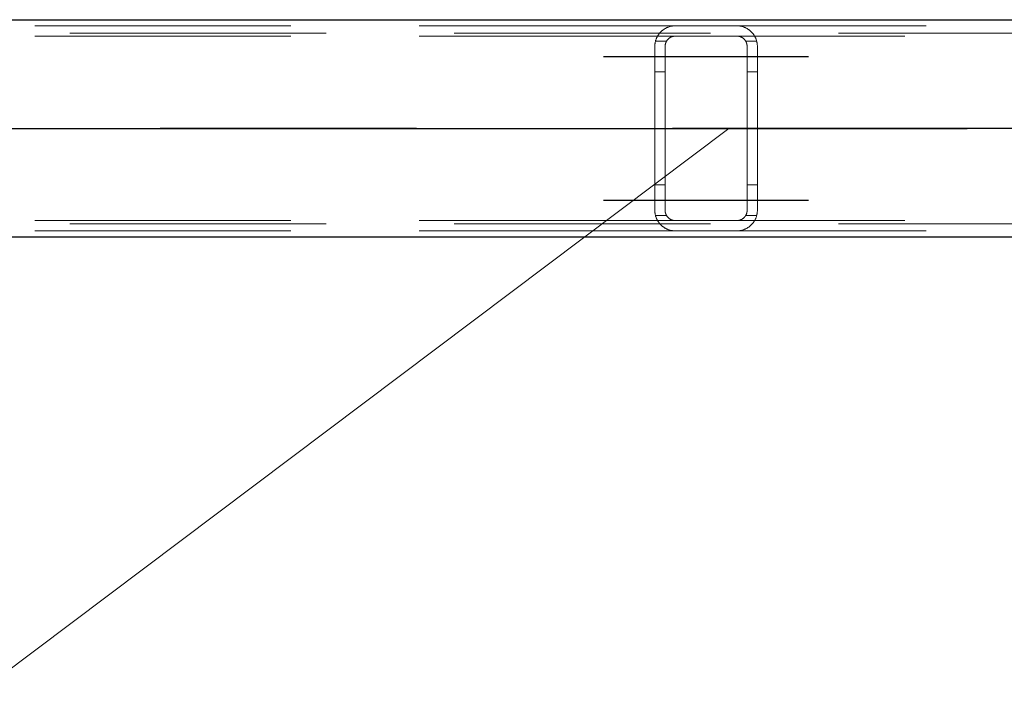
# Model space of a CAD drawing. Header units: millimetres. Extents: x -851 to 2, y 9346 to 10016.
# Tile 164 of 256: x -501 to -491, y 9387 to 9394. Entities that reach past the tile are written whole.
import ezdxf

# ---------------------------------------------------------------- set-up
doc = ezdxf.new("R2010")
doc.units = ezdxf.units.MM
doc.header["$LTSCALE"] = 10
doc.linetypes.add('HIDDEN', pattern=[0.375, 0.25, -0.125])
doc.linetypes.add('MITTE', pattern=[2, 1.25, -0.25, 0.25, -0.25])
for name, color, linetype, lineweight in [('PS_Hidden', 2, 'HIDDEN', 9), ('PS_Pos', 1, 'Continuous', 15), ('PS_Shape', 161, 'Continuous', 30), ('PS_SOLID', 7, 'Continuous', 30)]:
    doc.layers.add(name, color=color, linetype=linetype, lineweight=lineweight)
doc.layers.add('PS_Mid', color=5, linetype='MITTE')

# ---------------------------------------------------------------- blocks, each defined once
blk = doc.blocks.new('*X1129')
at = {"layer": 'PS_Hidden', "color": 2, "linetype": 'HIDDEN'}
for p, q in [((-494.1684, 9393.932), (-503.5684, 9393.932)), ((-494.2605, 9393.9095), (-494.2556, 9393.9119)), ((-494.2556, 9393.9119), (-494.2506, 9393.9143)), ((-494.2506, 9393.9143), (-494.2455, 9393.9165)), ((-494.2455, 9393.9165), (-494.2402, 9393.9187)), ((-494.2402, 9393.9187), (-494.2348, 9393.9207)), ((-494.2348, 9393.9207), (-494.2293, 9393.9225)), ((-494.2293, 9393.9225), (-494.2236, 9393.9243)), ((-494.2236, 9393.9243), (-494.2177, 9393.9259)), ((-494.2177, 9393.9259), (-494.2114, 9393.9274)), ((-494.2114, 9393.9274), (-494.2046, 9393.9287)), ((-494.2046, 9393.9287), (-494.1976, 9393.9299)), ((-494.1976, 9393.9299), (-494.1904, 9393.9308)), ((-494.1904, 9393.9308), (-494.183, 9393.9315)), ((-494.183, 9393.9315), (-494.1756, 9393.9319)), ((-494.1756, 9393.9319), (-494.1684, 9393.932)), ((-494.1684, 9393.932), (-493.5684, 9393.932)), ((-484.2199, 9393.932), (-493.5684, 9393.932)), ((-493.5684, 9393.932), (-493.561, 9393.9319)), ((-493.561, 9393.9319), (-493.5536, 9393.9315)), ((-493.5536, 9393.9315), (-493.5464, 9393.9308)), ((-493.5464, 9393.9308), (-493.5392, 9393.9299)), ((-493.5392, 9393.9299), (-493.5323, 9393.9288)), ((-493.5323, 9393.9288), (-493.5257, 9393.9274)), ((-493.5257, 9393.9274), (-493.5194, 9393.9259)), ((-493.5194, 9393.9259), (-493.5134, 9393.9243)), ((-493.5134, 9393.9243), (-493.5078, 9393.9226)), ((-493.5078, 9393.9226), (-493.5025, 9393.9209)), ((-493.5025, 9393.9209), (-493.4973, 9393.919)), ((-493.4973, 9393.919), (-493.4923, 9393.917)), ((-493.4923, 9393.917), (-493.4873, 9393.9149)), ((-493.4873, 9393.9149), (-493.4825, 9393.9126)), ((-493.4825, 9393.9126), (-493.4778, 9393.9103)), ((-493.4778, 9393.9103), (-493.4732, 9393.9079)), ((-781.326, 9393.862), (-486.126, 9393.862)), ((-494.1684, 9393.832), (-503.5684, 9393.832)), ((-494.351, 9393.8136), (-494.349, 9393.8178)), ((-494.349, 9393.8178), (-494.347, 9393.8219)), ((-494.347, 9393.8219), (-494.3449, 9393.826)), ((-494.3449, 9393.826), (-494.3427, 9393.83)), ((-494.3427, 9393.83), (-494.3404, 9393.834)), ((-494.3404, 9393.834), (-494.3381, 9393.8379)), ((-494.3381, 9393.8379), (-494.3356, 9393.8417)), ((-494.3356, 9393.8417), (-494.3331, 9393.8455)), ((-494.3331, 9393.8455), (-494.3305, 9393.8492)), ((-494.3305, 9393.8492), (-494.3278, 9393.8528)), ((-494.3278, 9393.8528), (-494.325, 9393.8564)), ((-494.325, 9393.8564), (-494.3222, 9393.8599)), ((-494.3222, 9393.8599), (-494.3193, 9393.8633)), ((-494.3193, 9393.8633), (-494.3163, 9393.8667)), ((-494.3163, 9393.8667), (-494.3132, 9393.8699)), ((-494.3132, 9393.8699), (-494.3101, 9393.8732)), ((-494.3101, 9393.8732), (-494.3069, 9393.8763)), ((-494.3069, 9393.8763), (-494.3036, 9393.8794)), ((-494.3036, 9393.8794), (-494.3003, 9393.8824)), ((-494.3003, 9393.8824), (-494.2969, 9393.8853)), ((-494.2969, 9393.8853), (-494.2934, 9393.8881)), ((-494.2934, 9393.8881), (-494.2899, 9393.8909)), ((-494.2899, 9393.8909), (-494.2862, 9393.8936)), ((-494.2862, 9393.8936), (-494.2823, 9393.8964)), ((-494.2823, 9393.8964), (-494.2783, 9393.8991)), ((-494.2783, 9393.8991), (-494.2741, 9393.9018)), ((-494.2741, 9393.9018), (-494.2697, 9393.9044)), ((-494.2697, 9393.9044), (-494.2652, 9393.907)), ((-494.2652, 9393.907), (-494.2605, 9393.9095)), ((-494.2251, 9393.8144), (-494.2273, 9393.8129)), ((-494.2229, 9393.8158), (-494.2251, 9393.8144)), ((-494.2206, 9393.8173), (-494.2229, 9393.8158)), ((-494.2183, 9393.8187), (-494.2206, 9393.8173)), ((-494.2158, 9393.8201), (-494.2183, 9393.8187)), ((-494.2133, 9393.8214), (-494.2158, 9393.8201)), ((-494.2107, 9393.8226), (-494.2133, 9393.8214)), ((-494.208, 9393.8238), (-494.2107, 9393.8226)), ((-494.2053, 9393.825), (-494.208, 9393.8238)), ((-494.2025, 9393.826), (-494.2053, 9393.825)), ((-494.1996, 9393.827), (-494.2025, 9393.826)), ((-494.1967, 9393.8279), (-494.1996, 9393.827)), ((-494.1937, 9393.8288), (-494.1967, 9393.8279)), ((-494.1906, 9393.8295), (-494.1937, 9393.8288)), ((-494.1876, 9393.8302), (-494.1906, 9393.8295)), ((-494.1844, 9393.8307), (-494.1876, 9393.8302)), ((-494.1813, 9393.8312), (-494.1844, 9393.8307)), ((-494.1781, 9393.8316), (-494.1813, 9393.8312)), ((-494.1749, 9393.8318), (-494.1781, 9393.8316)), ((-494.1716, 9393.832), (-494.1749, 9393.8318)), ((-494.1684, 9393.832), (-494.1716, 9393.832)), ((-493.5684, 9393.832), (-494.1684, 9393.832)), ((-484.4284, 9393.832), (-493.5684, 9393.832)), ((-493.565, 9393.832), (-493.5684, 9393.832)), ((-493.5684, 9393.832), (-493.5684, 9393.832)), ((-493.5617, 9393.8318), (-493.565, 9393.832)), ((-493.5583, 9393.8315), (-493.5617, 9393.8318)), ((-493.5549, 9393.8311), (-493.5583, 9393.8315)), ((-493.5515, 9393.8306), (-493.5549, 9393.8311)), ((-493.5482, 9393.83), (-493.5515, 9393.8306)), ((-493.545, 9393.8293), (-493.5482, 9393.83)), ((-493.5419, 9393.8285), (-493.545, 9393.8293)), ((-493.5389, 9393.8276), (-493.5419, 9393.8285)), ((-493.536, 9393.8267), (-493.5389, 9393.8276)), ((-493.5333, 9393.8257), (-493.536, 9393.8267)), ((-493.5307, 9393.8246), (-493.5333, 9393.8257)), ((-493.5281, 9393.8235), (-493.5307, 9393.8246)), ((-493.5255, 9393.8223), (-493.5281, 9393.8235)), ((-493.523, 9393.8211), (-493.5255, 9393.8223)), ((-493.5205, 9393.8198), (-493.523, 9393.8211)), ((-493.5181, 9393.8184), (-493.5205, 9393.8198)), ((-493.5158, 9393.817), (-493.5181, 9393.8184)), ((-493.5135, 9393.8155), (-493.5158, 9393.817)), ((-493.5113, 9393.814), (-493.5135, 9393.8155)), ((-493.5091, 9393.8125), (-493.5113, 9393.814)), ((-493.4732, 9393.9079), (-493.4687, 9393.9054)), ((-493.4687, 9393.9054), (-493.4643, 9393.9028)), ((-493.4643, 9393.9028), (-493.4601, 9393.9001)), ((-493.4601, 9393.9001), (-493.456, 9393.8974)), ((-493.456, 9393.8974), (-493.452, 9393.8946)), ((-493.452, 9393.8946), (-493.4481, 9393.8917)), ((-493.4481, 9393.8917), (-493.4443, 9393.8889)), ((-493.4443, 9393.8889), (-493.4407, 9393.8859)), ((-493.4407, 9393.8859), (-493.4372, 9393.883)), ((-493.4372, 9393.883), (-493.4338, 9393.88)), ((-493.4338, 9393.88), (-493.4306, 9393.877)), ((-493.4306, 9393.877), (-493.4275, 9393.874)), ((-493.4275, 9393.874), (-493.4245, 9393.8709)), ((-493.4245, 9393.8709), (-493.4215, 9393.8678)), ((-493.4215, 9393.8678), (-493.4186, 9393.8646)), ((-493.4186, 9393.8646), (-493.4157, 9393.8612)), ((-493.4157, 9393.8612), (-493.4129, 9393.8579)), ((-493.4129, 9393.8579), (-493.4102, 9393.8544)), ((-493.4102, 9393.8544), (-493.4075, 9393.8508)), ((-493.4075, 9393.8508), (-493.4049, 9393.8472)), ((-493.4049, 9393.8472), (-493.4023, 9393.8435)), ((-493.4023, 9393.8435), (-493.3999, 9393.8397)), ((-493.3999, 9393.8397), (-493.3975, 9393.8359)), ((-493.3975, 9393.8359), (-493.3951, 9393.8319)), ((-493.3951, 9393.8319), (-493.3929, 9393.8279)), ((-493.3929, 9393.8279), (-493.3907, 9393.8239)), ((-493.3907, 9393.8239), (-493.3886, 9393.8197)), ((-493.3886, 9393.8197), (-493.3866, 9393.8155)), ((-493.3866, 9393.8155), (-493.3847, 9393.8113)), ((-494.3684, 9393.732), (-494.3683, 9393.7367)), ((-494.3684, 9392.132), (-494.3684, 9393.732)), ((-494.3683, 9393.7367), (-494.3681, 9393.7414)), ((-494.3681, 9393.7414), (-494.3679, 9393.7461)), ((-494.3679, 9393.7461), (-494.3675, 9393.7508)), ((-494.3675, 9393.7508), (-494.367, 9393.7554)), ((-494.367, 9393.7554), (-494.3664, 9393.7601)), ((-494.3664, 9393.7601), (-494.3656, 9393.7647)), ((-494.3656, 9393.7647), (-494.3648, 9393.7693)), ((-494.3648, 9393.7693), (-494.3639, 9393.7739)), ((-494.3639, 9393.7739), (-494.3629, 9393.7785)), ((-494.3629, 9393.7785), (-494.3617, 9393.783)), ((-494.255, 9393.782), (-494.362, 9393.782)), ((-494.3617, 9393.783), (-494.3605, 9393.7875)), ((-494.3605, 9393.7875), (-494.3591, 9393.792)), ((-494.3591, 9393.792), (-494.3577, 9393.7964)), ((-494.3577, 9393.7964), (-494.3562, 9393.8008)), ((-494.3562, 9393.8008), (-494.3545, 9393.8051)), ((-494.3545, 9393.8051), (-494.3528, 9393.8094)), ((-494.3528, 9393.8094), (-494.351, 9393.8136)), ((-494.2683, 9393.7342), (-494.2684, 9393.732)), ((-494.2684, 9393.732), (-494.2684, 9392.132)), ((-494.2682, 9393.7385), (-494.2683, 9393.7363)), ((-494.2683, 9393.7363), (-494.2683, 9393.7342)), ((-494.268, 9393.7407), (-494.2682, 9393.7385)), ((-494.2678, 9393.7428), (-494.268, 9393.7407)), ((-494.2675, 9393.745), (-494.2678, 9393.7428)), ((-494.2672, 9393.7472), (-494.2675, 9393.745)), ((-494.2668, 9393.7494), (-494.2672, 9393.7472)), ((-494.2664, 9393.7515), (-494.2668, 9393.7494)), ((-494.266, 9393.7537), (-494.2664, 9393.7515)), ((-494.2655, 9393.7559), (-494.266, 9393.7537)), ((-494.2649, 9393.7581), (-494.2655, 9393.7559)), ((-494.2643, 9393.7602), (-494.2649, 9393.7581)), ((-494.2636, 9393.7624), (-494.2643, 9393.7602)), ((-494.2629, 9393.7645), (-494.2636, 9393.7624)), ((-494.2622, 9393.7666), (-494.2629, 9393.7645)), ((-494.2614, 9393.7688), (-494.2622, 9393.7666)), ((-494.2605, 9393.7709), (-494.2614, 9393.7688)), ((-494.2596, 9393.773), (-494.2605, 9393.7709)), ((-494.2587, 9393.775), (-494.2596, 9393.773)), ((-494.2577, 9393.7771), (-494.2587, 9393.775)), ((-494.2566, 9393.7791), (-494.2577, 9393.7771)), ((-494.2555, 9393.7811), (-494.2566, 9393.7791)), ((-494.2543, 9393.7831), (-494.2555, 9393.7811)), ((-494.2531, 9393.7851), (-494.2543, 9393.7831)), ((-494.2519, 9393.7871), (-494.2531, 9393.7851)), ((-494.2506, 9393.789), (-494.2519, 9393.7871)), ((-494.2492, 9393.7909), (-494.2506, 9393.789)), ((-494.2478, 9393.7927), (-494.2492, 9393.7909)), ((-494.2464, 9393.7946), (-494.2478, 9393.7927)), ((-494.2449, 9393.7964), (-494.2464, 9393.7946)), ((-494.2434, 9393.7982), (-494.2449, 9393.7964)), ((-494.2418, 9393.8), (-494.2434, 9393.7982)), ((-494.2401, 9393.8017), (-494.2418, 9393.8)), ((-494.2385, 9393.8034), (-494.2401, 9393.8017)), ((-494.2367, 9393.805), (-494.2385, 9393.8034)), ((-494.2349, 9393.8067), (-494.2367, 9393.805)), ((-494.2331, 9393.8082), (-494.2349, 9393.8067)), ((-494.2312, 9393.8098), (-494.2331, 9393.8082)), ((-494.2293, 9393.8113), (-494.2312, 9393.8098)), ((-494.2273, 9393.8129), (-494.2293, 9393.8113)), ((-493.5071, 9393.8109), (-493.5091, 9393.8125)), ((-493.505, 9393.8094), (-493.5071, 9393.8109)), ((-493.5031, 9393.8078), (-493.505, 9393.8094)), ((-493.5013, 9393.8062), (-493.5031, 9393.8078)), ((-493.4995, 9393.8046), (-493.5013, 9393.8062)), ((-493.4979, 9393.803), (-493.4995, 9393.8046)), ((-493.4963, 9393.8013), (-493.4979, 9393.803)), ((-493.4947, 9393.7997), (-493.4963, 9393.8013)), ((-493.4932, 9393.798), (-493.4947, 9393.7997)), ((-493.4918, 9393.7963), (-493.4932, 9393.798)), ((-493.4903, 9393.7945), (-493.4918, 9393.7963)), ((-493.489, 9393.7927), (-493.4903, 9393.7945)), ((-493.4876, 9393.7909), (-493.489, 9393.7927)), ((-493.4863, 9393.789), (-493.4876, 9393.7909)), ((-493.485, 9393.7871), (-493.4863, 9393.789)), ((-493.4838, 9393.7852), (-493.485, 9393.7871)), ((-493.4827, 9393.7832), (-493.4838, 9393.7852)), ((-493.4815, 9393.7812), (-493.4827, 9393.7832)), ((-493.3747, 9393.782), (-493.4818, 9393.782)), ((-493.4804, 9393.7792), (-493.4815, 9393.7812)), ((-493.4794, 9393.7772), (-493.4804, 9393.7792)), ((-493.4784, 9393.7752), (-493.4794, 9393.7772)), ((-493.4774, 9393.7731), (-493.4784, 9393.7752)), ((-493.4765, 9393.771), (-493.4774, 9393.7731)), ((-493.4757, 9393.7689), (-493.4765, 9393.771)), ((-493.4749, 9393.7668), (-493.4757, 9393.7689)), ((-493.4741, 9393.7647), (-493.4749, 9393.7668)), ((-493.4734, 9393.7625), (-493.4741, 9393.7647)), ((-493.4727, 9393.7604), (-493.4734, 9393.7625)), ((-493.4721, 9393.7582), (-493.4727, 9393.7604)), ((-493.4715, 9393.7561), (-493.4721, 9393.7582)), ((-493.4709, 9393.7539), (-493.4715, 9393.7561)), ((-493.4705, 9393.7517), (-493.4709, 9393.7539)), ((-493.47, 9393.7495), (-493.4705, 9393.7517)), ((-493.4696, 9393.7473), (-493.47, 9393.7495)), ((-493.4693, 9393.7451), (-493.4696, 9393.7473)), ((-493.469, 9393.7429), (-493.4693, 9393.7451)), ((-493.4688, 9393.7408), (-493.469, 9393.7429)), ((-493.4686, 9393.7386), (-493.4688, 9393.7408)), ((-493.4685, 9393.7364), (-493.4686, 9393.7386)), ((-493.4684, 9393.7342), (-493.4685, 9393.7364)), ((-493.4684, 9393.732), (-493.4684, 9393.7342)), ((-493.4684, 9392.132), (-493.4684, 9393.732)), ((-493.3847, 9393.8113), (-493.3829, 9393.8069)), ((-493.3829, 9393.8069), (-493.3812, 9393.8025)), ((-493.3812, 9393.8025), (-493.3796, 9393.7981)), ((-493.3796, 9393.7981), (-493.3781, 9393.7936)), ((-493.3781, 9393.7936), (-493.3767, 9393.7891)), ((-493.3767, 9393.7891), (-493.3754, 9393.7845)), ((-493.3754, 9393.7845), (-493.3742, 9393.7798)), ((-493.3742, 9393.7798), (-493.3731, 9393.7752)), ((-493.3731, 9393.7752), (-493.3721, 9393.7704)), ((-493.3721, 9393.7704), (-493.3713, 9393.7657)), ((-493.3713, 9393.7657), (-493.3705, 9393.7609)), ((-493.3705, 9393.7609), (-493.3699, 9393.7562)), ((-493.3699, 9393.7562), (-493.3693, 9393.7514)), ((-493.3693, 9393.7514), (-493.3689, 9393.7465)), ((-493.3689, 9393.7465), (-493.3686, 9393.7417)), ((-493.3686, 9393.7417), (-493.3684, 9393.7369)), ((-493.3684, 9393.7369), (-493.3684, 9393.732)), ((-493.3684, 9393.732), (-493.3684, 9393.732)), ((-493.3684, 9393.732), (-493.3684, 9392.132)), ((-494.2684, 9393.482), (-494.3684, 9393.482)), ((-493.3684, 9393.482), (-493.4684, 9393.482)), ((-494.2684, 9392.382), (-494.3684, 9392.382)), ((-493.3684, 9392.382), (-493.4684, 9392.382)), ((-494.3683, 9392.1273), (-494.3684, 9392.132)), ((-494.3681, 9392.1227), (-494.3683, 9392.1273)), ((-494.3679, 9392.118), (-494.3681, 9392.1227)), ((-494.3675, 9392.1133), (-494.3679, 9392.118)), ((-494.367, 9392.1086), (-494.3675, 9392.1133)), ((-494.3664, 9392.104), (-494.367, 9392.1086)), ((-494.3656, 9392.0993), (-494.3664, 9392.104)), ((-494.3648, 9392.0947), (-494.3656, 9392.0993)), ((-494.3639, 9392.0902), (-494.3648, 9392.0947)), ((-494.3629, 9392.0856), (-494.3639, 9392.0902)), ((-494.3617, 9392.0811), (-494.3629, 9392.0856)), ((-494.2684, 9392.132), (-494.2683, 9392.1299)), ((-494.2683, 9392.1299), (-494.2683, 9392.1277)), ((-494.2683, 9392.1277), (-494.2682, 9392.1256)), ((-494.2682, 9392.1256), (-494.268, 9392.1234)), ((-494.268, 9392.1234), (-494.2678, 9392.1212)), ((-494.2678, 9392.1212), (-494.2675, 9392.1191)), ((-494.2675, 9392.1191), (-494.2672, 9392.1169)), ((-494.2672, 9392.1169), (-494.2668, 9392.1147)), ((-494.2668, 9392.1147), (-494.2664, 9392.1125)), ((-494.2664, 9392.1125), (-494.266, 9392.1104)), ((-494.266, 9392.1104), (-494.2655, 9392.1082)), ((-494.2655, 9392.1082), (-494.2649, 9392.106)), ((-494.2649, 9392.106), (-494.2643, 9392.1039)), ((-494.2643, 9392.1039), (-494.2636, 9392.1017)), ((-494.2636, 9392.1017), (-494.2629, 9392.0996)), ((-494.2629, 9392.0996), (-494.2622, 9392.0974)), ((-494.2622, 9392.0974), (-494.2614, 9392.0953)), ((-494.2614, 9392.0953), (-494.2605, 9392.0932)), ((-494.2605, 9392.0932), (-494.2596, 9392.0911)), ((-494.2596, 9392.0911), (-494.2587, 9392.089)), ((-494.2587, 9392.089), (-494.2577, 9392.087)), ((-494.2577, 9392.087), (-494.2566, 9392.085)), ((-494.2566, 9392.085), (-494.2555, 9392.0829)), ((-493.4805, 9392.0843), (-493.4794, 9392.0864)), ((-493.4794, 9392.0864), (-493.4784, 9392.0884)), ((-493.4784, 9392.0884), (-493.4774, 9392.0905)), ((-493.4774, 9392.0905), (-493.4765, 9392.0926)), ((-493.4765, 9392.0926), (-493.4756, 9392.0947)), ((-493.4756, 9392.0947), (-493.4748, 9392.0968)), ((-493.4748, 9392.0968), (-493.474, 9392.099)), ((-493.474, 9392.099), (-493.4733, 9392.1012)), ((-493.4733, 9392.1012), (-493.4726, 9392.1033)), ((-493.4726, 9392.1033), (-493.472, 9392.1055)), ((-493.472, 9392.1055), (-493.4714, 9392.1077)), ((-493.4714, 9392.1077), (-493.4709, 9392.1099)), ((-493.4709, 9392.1099), (-493.4704, 9392.1121)), ((-493.4704, 9392.1121), (-493.47, 9392.1143)), ((-493.47, 9392.1143), (-493.4696, 9392.1165)), ((-493.4696, 9392.1165), (-493.4693, 9392.1188)), ((-493.4693, 9392.1188), (-493.469, 9392.121)), ((-493.469, 9392.121), (-493.4688, 9392.1232)), ((-493.4688, 9392.1232), (-493.4686, 9392.1254)), ((-493.4686, 9392.1254), (-493.4685, 9392.1276)), ((-493.4685, 9392.1276), (-493.4684, 9392.1298)), ((-493.4684, 9392.1298), (-493.4684, 9392.132)), ((-493.3731, 9392.0889), (-493.3742, 9392.0842)), ((-493.3721, 9392.0936), (-493.3731, 9392.0889)), ((-493.3713, 9392.0984), (-493.3721, 9392.0936)), ((-493.3705, 9392.1031), (-493.3713, 9392.0984)), ((-493.3699, 9392.1079), (-493.3705, 9392.1031)), ((-493.3693, 9392.1127), (-493.3699, 9392.1079)), ((-493.3689, 9392.1175), (-493.3693, 9392.1127)), ((-493.3686, 9392.1224), (-493.3689, 9392.1175)), ((-493.3684, 9392.1272), (-493.3686, 9392.1224)), ((-493.3684, 9392.132), (-493.3684, 9392.1272)), ((-781.326, 9392.002), (-486.126, 9392.002)), ((-494.1684, 9392.032), (-503.5684, 9392.032)), ((-494.255, 9392.082), (-494.362, 9392.082)), ((-494.3605, 9392.0766), (-494.3617, 9392.0811)), ((-494.3591, 9392.0721), (-494.3605, 9392.0766)), ((-494.3577, 9392.0677), (-494.3591, 9392.0721)), ((-494.3562, 9392.0633), (-494.3577, 9392.0677)), ((-494.3545, 9392.059), (-494.3562, 9392.0633)), ((-494.3528, 9392.0547), (-494.3545, 9392.059)), ((-494.351, 9392.0504), (-494.3528, 9392.0547)), ((-494.349, 9392.0463), (-494.351, 9392.0504)), ((-494.347, 9392.0421), (-494.349, 9392.0463)), ((-494.3449, 9392.0381), (-494.347, 9392.0421)), ((-494.3427, 9392.034), (-494.3449, 9392.0381)), ((-494.3404, 9392.0301), (-494.3427, 9392.034)), ((-494.3381, 9392.0262), (-494.3404, 9392.0301)), ((-494.3356, 9392.0224), (-494.3381, 9392.0262)), ((-494.3331, 9392.0186), (-494.3356, 9392.0224)), ((-494.3305, 9392.0149), (-494.3331, 9392.0186)), ((-494.3278, 9392.0113), (-494.3305, 9392.0149)), ((-494.325, 9392.0077), (-494.3278, 9392.0113)), ((-494.3222, 9392.0042), (-494.325, 9392.0077)), ((-494.3193, 9392.0008), (-494.3222, 9392.0042)), ((-494.3163, 9391.9974), (-494.3193, 9392.0008)), ((-494.3132, 9391.9941), (-494.3163, 9391.9974)), ((-494.3101, 9391.9909), (-494.3132, 9391.9941)), ((-494.3069, 9391.9878), (-494.3101, 9391.9909)), ((-494.2555, 9392.0829), (-494.2543, 9392.0809)), ((-494.2543, 9392.0809), (-494.2531, 9392.079)), ((-494.2531, 9392.079), (-494.2519, 9392.077)), ((-494.2519, 9392.077), (-494.2506, 9392.0751)), ((-494.2506, 9392.0751), (-494.2492, 9392.0732)), ((-494.2492, 9392.0732), (-494.2478, 9392.0713)), ((-494.2478, 9392.0713), (-494.2464, 9392.0695)), ((-494.2464, 9392.0695), (-494.2449, 9392.0677)), ((-494.2449, 9392.0677), (-494.2434, 9392.0659)), ((-494.2434, 9392.0659), (-494.2418, 9392.0641)), ((-494.2418, 9392.0641), (-494.2401, 9392.0624)), ((-494.2401, 9392.0624), (-494.2385, 9392.0607)), ((-494.2385, 9392.0607), (-494.2367, 9392.059)), ((-494.2367, 9392.059), (-494.2349, 9392.0574)), ((-494.2349, 9392.0574), (-494.2331, 9392.0558)), ((-494.2331, 9392.0558), (-494.2312, 9392.0543)), ((-494.2312, 9392.0543), (-494.2293, 9392.0527)), ((-494.2293, 9392.0527), (-494.2273, 9392.0512)), ((-494.2273, 9392.0512), (-494.2251, 9392.0497)), ((-494.2251, 9392.0497), (-494.2229, 9392.0482)), ((-494.2229, 9392.0482), (-494.2206, 9392.0468)), ((-494.2206, 9392.0468), (-494.2183, 9392.0454)), ((-494.2183, 9392.0454), (-494.2158, 9392.044)), ((-494.2158, 9392.044), (-494.2133, 9392.0427)), ((-494.2133, 9392.0427), (-494.2107, 9392.0414)), ((-494.2107, 9392.0414), (-494.208, 9392.0402)), ((-494.208, 9392.0402), (-494.2053, 9392.0391)), ((-494.2053, 9392.0391), (-494.2025, 9392.038)), ((-494.2025, 9392.038), (-494.1996, 9392.037)), ((-494.1996, 9392.037), (-494.1967, 9392.0361)), ((-494.1967, 9392.0361), (-494.1937, 9392.0353)), ((-494.1937, 9392.0353), (-494.1906, 9392.0345)), ((-494.1906, 9392.0345), (-494.1876, 9392.0339)), ((-494.1876, 9392.0339), (-494.1844, 9392.0333)), ((-494.1844, 9392.0333), (-494.1813, 9392.0329)), ((-494.1813, 9392.0329), (-494.1781, 9392.0325)), ((-494.1781, 9392.0325), (-494.1749, 9392.0322)), ((-494.1749, 9392.0322), (-494.1716, 9392.0321)), ((-494.1716, 9392.0321), (-494.1684, 9392.032)), ((-494.1684, 9392.032), (-493.5684, 9392.032)), ((-493.5684, 9392.032), (-493.565, 9392.0321)), ((-484.4284, 9392.032), (-493.5684, 9392.032)), ((-493.565, 9392.0321), (-493.5618, 9392.0323)), ((-493.5618, 9392.0323), (-493.5585, 9392.0325)), ((-493.5585, 9392.0325), (-493.5553, 9392.0329)), ((-493.5553, 9392.0329), (-493.5521, 9392.0334)), ((-493.5521, 9392.0334), (-493.549, 9392.0339)), ((-493.549, 9392.0339), (-493.5459, 9392.0346)), ((-493.5459, 9392.0346), (-493.5429, 9392.0353)), ((-493.5429, 9392.0353), (-493.5399, 9392.0362)), ((-493.5399, 9392.0362), (-493.537, 9392.0371)), ((-493.537, 9392.0371), (-493.5342, 9392.0381)), ((-493.5342, 9392.0381), (-493.5314, 9392.0391)), ((-493.5314, 9392.0391), (-493.5287, 9392.0402)), ((-493.5287, 9392.0402), (-493.5261, 9392.0414)), ((-493.5261, 9392.0414), (-493.5236, 9392.0426)), ((-493.5236, 9392.0426), (-493.5211, 9392.0439)), ((-493.5211, 9392.0439), (-493.5187, 9392.0453)), ((-493.5187, 9392.0453), (-493.5163, 9392.0467)), ((-493.5163, 9392.0467), (-493.5141, 9392.0481)), ((-493.5141, 9392.0481), (-493.5119, 9392.0495)), ((-493.5119, 9392.0495), (-493.5098, 9392.051)), ((-493.5098, 9392.051), (-493.5078, 9392.0525)), ((-493.5078, 9392.0525), (-493.5059, 9392.054)), ((-493.5059, 9392.054), (-493.504, 9392.0555)), ((-493.504, 9392.0555), (-493.5022, 9392.0571)), ((-493.5022, 9392.0571), (-493.5004, 9392.0587)), ((-493.5004, 9392.0587), (-493.4987, 9392.0603)), ((-493.4987, 9392.0603), (-493.497, 9392.0619)), ((-493.497, 9392.0619), (-493.4954, 9392.0636)), ((-493.4954, 9392.0636), (-493.4938, 9392.0654)), ((-493.4938, 9392.0654), (-493.4923, 9392.0671)), ((-493.4923, 9392.0671), (-493.4908, 9392.0689)), ((-493.4908, 9392.0689), (-493.4893, 9392.0708)), ((-493.4893, 9392.0708), (-493.4879, 9392.0726)), ((-493.4879, 9392.0726), (-493.4866, 9392.0745)), ((-493.4866, 9392.0745), (-493.4853, 9392.0764)), ((-493.4853, 9392.0764), (-493.484, 9392.0784)), ((-493.484, 9392.0784), (-493.4828, 9392.0803)), ((-493.4828, 9392.0803), (-493.4816, 9392.0823)), ((-493.3747, 9392.082), (-493.4818, 9392.082)), ((-493.4816, 9392.0823), (-493.4805, 9392.0843)), ((-493.4275, 9391.9901), (-493.4306, 9391.9871)), ((-493.4245, 9391.9932), (-493.4275, 9391.9901)), ((-493.4215, 9391.9963), (-493.4245, 9391.9932)), ((-493.4186, 9391.9995), (-493.4215, 9391.9963)), ((-493.4157, 9392.0028), (-493.4186, 9391.9995)), ((-493.4129, 9392.0062), (-493.4157, 9392.0028)), ((-493.4102, 9392.0097), (-493.4129, 9392.0062)), ((-493.4075, 9392.0132), (-493.4102, 9392.0097)), ((-493.4049, 9392.0169), (-493.4075, 9392.0132)), ((-493.4023, 9392.0206), (-493.4049, 9392.0169)), ((-493.3999, 9392.0244), (-493.4023, 9392.0206)), ((-493.3975, 9392.0282), (-493.3999, 9392.0244)), ((-493.3951, 9392.0321), (-493.3975, 9392.0282)), ((-493.3929, 9392.0361), (-493.3951, 9392.0321)), ((-493.3907, 9392.0402), (-493.3929, 9392.0361)), ((-493.3886, 9392.0443), (-493.3907, 9392.0402)), ((-493.3866, 9392.0485), (-493.3886, 9392.0443)), ((-493.3847, 9392.0528), (-493.3866, 9392.0485)), ((-493.3829, 9392.0571), (-493.3847, 9392.0528)), ((-493.3812, 9392.0615), (-493.3829, 9392.0571)), ((-493.3796, 9392.066), (-493.3812, 9392.0615)), ((-493.3781, 9392.0705), (-493.3796, 9392.066)), ((-493.3767, 9392.075), (-493.3781, 9392.0705)), ((-493.3754, 9392.0796), (-493.3767, 9392.075)), ((-493.3742, 9392.0842), (-493.3754, 9392.0796)), ((-494.1684, 9391.932), (-503.5684, 9391.932)), ((-494.3036, 9391.9847), (-494.3069, 9391.9878)), ((-494.3003, 9391.9817), (-494.3036, 9391.9847)), ((-494.2969, 9391.9788), (-494.3003, 9391.9817)), ((-494.2934, 9391.9759), (-494.2969, 9391.9788)), ((-494.2899, 9391.9732), (-494.2934, 9391.9759)), ((-494.2862, 9391.9704), (-494.2899, 9391.9732)), ((-494.2823, 9391.9677), (-494.2862, 9391.9704)), ((-494.2783, 9391.965), (-494.2823, 9391.9677)), ((-494.2741, 9391.9623), (-494.2783, 9391.965)), ((-494.2697, 9391.9597), (-494.2741, 9391.9623)), ((-494.2652, 9391.9571), (-494.2697, 9391.9597)), ((-494.2605, 9391.9546), (-494.2652, 9391.9571)), ((-494.2556, 9391.9521), (-494.2605, 9391.9546)), ((-494.2506, 9391.9498), (-494.2556, 9391.9521)), ((-494.2455, 9391.9475), (-494.2506, 9391.9498)), ((-494.2402, 9391.9454), (-494.2455, 9391.9475)), ((-494.2348, 9391.9434), (-494.2402, 9391.9454)), ((-494.2293, 9391.9415), (-494.2348, 9391.9434)), ((-494.2236, 9391.9398), (-494.2293, 9391.9415)), ((-494.2177, 9391.9382), (-494.2236, 9391.9398)), ((-494.2114, 9391.9367), (-494.2177, 9391.9382)), ((-494.2046, 9391.9354), (-494.2114, 9391.9367)), ((-494.1976, 9391.9342), (-494.2046, 9391.9354)), ((-494.1904, 9391.9333), (-494.1976, 9391.9342)), ((-494.183, 9391.9326), (-494.1904, 9391.9333)), ((-494.1756, 9391.9322), (-494.183, 9391.9326)), ((-494.1684, 9391.932), (-494.1756, 9391.9322)), ((-493.5684, 9391.932), (-494.1684, 9391.932)), ((-493.561, 9391.9322), (-493.5684, 9391.932)), ((-484.2199, 9391.932), (-493.5684, 9391.932)), ((-493.5536, 9391.9326), (-493.561, 9391.9322)), ((-493.5464, 9391.9333), (-493.5536, 9391.9326)), ((-493.5392, 9391.9342), (-493.5464, 9391.9333)), ((-493.5323, 9391.9353), (-493.5392, 9391.9342)), ((-493.5257, 9391.9366), (-493.5323, 9391.9353)), ((-493.5194, 9391.9381), (-493.5257, 9391.9366)), ((-493.5134, 9391.9397), (-493.5194, 9391.9381)), ((-493.5078, 9391.9414), (-493.5134, 9391.9397)), ((-493.5025, 9391.9432), (-493.5078, 9391.9414)), ((-493.4973, 9391.9451), (-493.5025, 9391.9432)), ((-493.4923, 9391.9471), (-493.4973, 9391.9451)), ((-493.4873, 9391.9492), (-493.4923, 9391.9471)), ((-493.4825, 9391.9514), (-493.4873, 9391.9492)), ((-493.4778, 9391.9538), (-493.4825, 9391.9514)), ((-493.4732, 9391.9562), (-493.4778, 9391.9538)), ((-493.4687, 9391.9587), (-493.4732, 9391.9562)), ((-493.4643, 9391.9613), (-493.4687, 9391.9587)), ((-493.4601, 9391.964), (-493.4643, 9391.9613)), ((-493.456, 9391.9667), (-493.4601, 9391.964)), ((-493.452, 9391.9695), (-493.456, 9391.9667)), ((-493.4481, 9391.9723), (-493.452, 9391.9695)), ((-493.4443, 9391.9752), (-493.4481, 9391.9723)), ((-493.4407, 9391.9781), (-493.4443, 9391.9752)), ((-493.4372, 9391.9811), (-493.4407, 9391.9781)), ((-493.4338, 9391.9841), (-493.4372, 9391.9811)), ((-493.4306, 9391.9871), (-493.4338, 9391.9841))]:
    blk.add_line(p, q, dxfattribs=at)
at = {"layer": 'PS_Mid', "color": 5, "linetype": 'MITTE'}
for p, q in [((-494.8684, 9393.632), (-493.7684, 9393.632)), ((-494.8684, 9393.632), (-493.7684, 9393.632)), ((-493.9684, 9393.632), (-492.8684, 9393.632)), ((-493.9684, 9393.632), (-492.8684, 9393.632)), ((-783.8217, 9392.932), (-483.6304, 9392.932)), ((-481.6947, 9392.932), (-536.0421, 9392.932)), ((-493.8684, 9392.932), (-493.8684, 9392.932)), ((-494.8684, 9392.232), (-493.7684, 9392.232)), ((-494.8684, 9392.232), (-493.7684, 9392.232)), ((-493.9684, 9392.232), (-492.8684, 9392.232)), ((-493.9684, 9392.232), (-492.8684, 9392.232))]:
    blk.add_line(p, q, dxfattribs=at)
at = {"layer": 'PS_SOLID', "color": 7, "linetype": 'Continuous'}
for p, q in [((-781.326, 9393.992), (-486.126, 9393.992)), ((-781.326, 9391.872), (-486.126, 9391.872))]:
    blk.add_line(p, q, dxfattribs=at)
blk = doc.blocks.new('*X1408')
at = {"color": 1}
blk.add_line((-493.6459, 9392.932), (-501.167, 9387.2738), dxfattribs=at)

msp = doc.modelspace()

# ---------------------------------------------------------------- block references
at = {"layer": 'PS_Pos'}
msp.add_blockref('*X1408', (0, 0), dxfattribs=at)
at = {"layer": 'PS_Shape', "color": 31}
msp.add_blockref('*X1129', (0, 0), dxfattribs=at)

doc.saveas('drawing.dxf')
